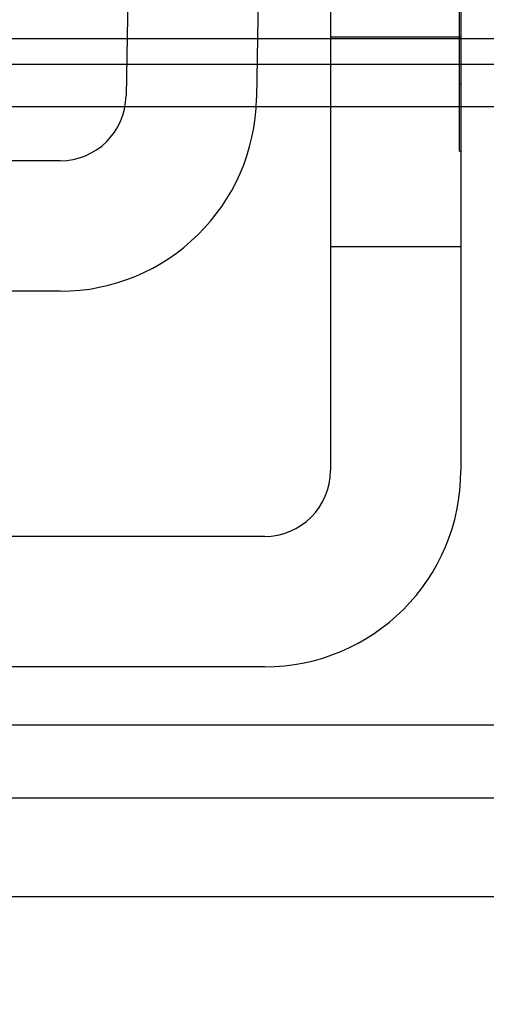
# Model space of a CAD drawing. Header units: inches. Extents: x 1 to 240, y -1 to 159.
# Tile 51 of 77: x 73.082 to 73.422, y 130.086 to 130.803. Entities that reach past the tile are written whole.
import ezdxf
from ezdxf.enums import TextEntityAlignment as Align
from ezdxf.lldxf.tags import DXFTag

# ---------------------------------------------------------------- set-up
doc = ezdxf.new("R2010")
doc.units = ezdxf.units.IN
doc.header["$MEASUREMENT"] = 0
for name, color, linetype in [('COM42667', 7, 'Continuous'), ('COM42780', 7, 'Continuous'), ('COM48601', 7, 'Continuous'), ('COM70220', 7, 'Continuous'), ('COM70726-3', 7, 'Continuous'), ('Default', 7, 'Continuous'), ('PKT99', 7, 'Continuous')]:
    doc.layers.add(name, color=color, linetype=linetype)
doc.styles.add('SEACAD_Times_New_Roman', font='times.ttf')
tags = doc.linetypes.add('HIDDEN2', pattern=[0.1875, 0.125, -0.0625]).pattern_tags.tags
tags[6:7] = [DXFTag(74, 4), DXFTag(75, 0), DXFTag(340, '0'), DXFTag(46, 0.0), DXFTag(50, 0.0), DXFTag(44, 0.0), DXFTag(45, 0.0)]
tags[4:5] = [DXFTag(74, 4), DXFTag(75, 0), DXFTag(340, '0'), DXFTag(46, 0.0), DXFTag(50, 0.0), DXFTag(44, 0.0), DXFTag(45, 0.0)]
doc.dimstyles.new('HAMMOND_(STH_-_240x160)', dxfattribs={"dimtxt": 1, "dimasz": 1.25, "dimexe": 0.5, "dimexo": 0.5, "dimgap": 0.25, "dimtad": 0, "dimtih": 1, "dimtoh": 1, "dimlfac": 0.125, "dimzin": 0, "dimdsep": 46, "dimtxsty": 'SEACAD_Times_New_Roman', "dimblk1": '_SE_FILLED', "dimblk2": '_SE_FILLED', "dimsah": 1, "dimcen": 0.5, "dimadec": 0, "dimazin": 0, "dimtfac": 0.8, "dimtofl": 0, "dimtmove": 0, "dimatfit": 3, "dimfxl": 1, "dimtolj": 1, "dimtzin": 0, "dimarcsym": 0})

# ---------------------------------------------------------------- blocks, each defined once
blk = doc.blocks.new('SE7')
at = {"layer": 'COM42667', "color": 7, "linetype": 'Continuous'}
for p, q in [((73.30802, 130.95714), (73.30802, 130.47464)), ((73.40302, 130.95714), (73.40302, 130.47464)), ((73.26002, 130.42664), (72.36852, 130.42664)), ((73.26002, 130.33164), (72.36852, 130.33164))]:
    blk.add_line(p, q, dxfattribs=at)
at = {"layer": 'COM42667', "color": 7, "linetype": 'HIDDEN2'}
for p, q in [((73.40202, 130.70714), (73.40202, 130.86898)), ((73.40302, 130.79014), (73.30802, 130.79014)), ((73.40202, 130.75637), (73.40302, 130.75637)), ((73.40202, 130.70714), (73.40302, 130.70714)), ((73.30802, 130.63764), (73.40302, 130.63764))]:
    blk.add_line(p, q, dxfattribs=at)
at = {"layer": 'COM42667', "color": 7, "linetype": 'Continuous'}
for radius in [0.143, 0.048]:
    blk.add_arc((73.26002, 130.47464), radius, 270, 0, dxfattribs=at)
at = {"layer": 'COM42780', "color": 7, "linetype": 'Continuous'}
for p, q in [((73.16429, 131.03663), (73.15924, 130.7473)), ((73.25928, 131.03498), (73.25423, 130.74564)), ((73.11125, 130.70014), (72.5173, 130.70014)), ((73.11125, 130.60514), (72.5173, 130.60514))]:
    blk.add_line(p, q, dxfattribs=at)
for radius in [0.048, 0.143]:
    blk.add_arc((73.11125, 130.74814), radius, 270, 359, dxfattribs=at)
at = {"layer": 'COM48601', "color": 7, "linetype": 'HIDDEN2'}
for p, q in [((85.90182, 130.77014), (59.66473, 130.77014)), ((73.15849, 130.73961), (73.25399, 130.73961)), ((73.30802, 130.73961), (73.40302, 130.73961))]:
    blk.add_line(p, q, dxfattribs=at)
at = {"layer": 'COM48601', "color": 7, "linetype": 'Continuous'}
for p, q in [((73.00927, 130.73961), (73.15849, 130.73961)), ((73.25399, 130.73961), (73.30802, 130.73961)), ((73.40302, 130.73961), (85.7221, 130.73961))]:
    blk.add_line(p, q, dxfattribs=at)
at = {"layer": 'COM70220', "color": 7, "linetype": 'HIDDEN2'}
blk.add_line((86.28327, 130.28914), (59.34527, 130.28914), dxfattribs=at)
at = {"layer": 'COM70726-3', "color": 7, "linetype": 'HIDDEN2'}
for p, q in [((86.52752, 130.23614), (59.10103, 130.23614)), ((86.52752, 130.16414), (59.10103, 130.16414))]:
    blk.add_line(p, q, dxfattribs=at)
at = {"layer": 'PKT99', "color": 7, "linetype": 'HIDDEN2'}
blk.add_line((67.4068, 130.78914), (76.6568, 130.78914), dxfattribs=at)
blk = doc.blocks.new('DMBLK2264')
at = {"layer": 'Default', "linetype": 'Continuous'}
for points in [[(60.45739, 126.99755), (60.45739, 127.41422), (59.20739, 127.20589)], [(85.17116, 126.99755), (86.42116, 127.20589), (85.17116, 127.41422)]]:
    blk.add_hatch(color=7, dxfattribs=at).paths.add_polyline_path(points)
at = {"layer": 'Default', "color": 7, "linetype": 'Continuous'}
for p, q in [((59.20739, 129.7741), (59.20739, 126.70589)), ((86.42116, 129.7741), (86.42116, 126.70589)), ((59.20739, 127.20589), (69.21783, 127.20589)), ((76.41072, 127.20589), (86.42116, 127.20589))]:
    blk.add_line(p, q, dxfattribs=at)
at = {"layer": 'Default', "color": 7, "linetype": 'Continuous', "style": 'SEACAD_Times_New_Roman'}
for s, p in [('27.21', (71.10811, 127.70589)), ('DOOR', (70.71712, 126.20589)), ('OPENING', (69.56783, 124.70589))]:
    blk.add_text(s, height=1, dxfattribs=at).set_placement(p, align=Align.TOP_LEFT)
blk = doc.blocks.new('_SE_FILLED')
at = {"color": 0}
blk.add_line((0, 0), (-1, 0), dxfattribs=at)
blk.add_solid([(0, 0), (-1, -0.1665), (-1, 0.1665), (0, 0)], dxfattribs=at)

msp = doc.modelspace()

# ---------------------------------------------------------------- block references
at = {"layer": 'Default'}
msp.add_blockref('SE7', (0, 0), dxfattribs=at)

# ---------------------------------------------------------------- dimensions: what is measured, and where the dimension line sits
at = {"layer": 'Default', "color": 7, "linetype": 'Continuous'}
dim = msp.add_linear_dim(base=(59.20739, 127.20589), p1=(59.20739, 131.14114), p2=(86.42116, 131.14114), angle=0, text='\\A1;<>\\PDOOR\\XOPENING', dimstyle='HAMMOND_(STH_-_240x160)', override={"dimlfac": 1}, dxfattribs=at)
dim.commit()
dim.dimension.update_dxf_attribs({"geometry": 'DMBLK2264', "text_midpoint": (72.81427, 127.20589), "dimtype": 161})

doc.saveas('drawing.dxf')
